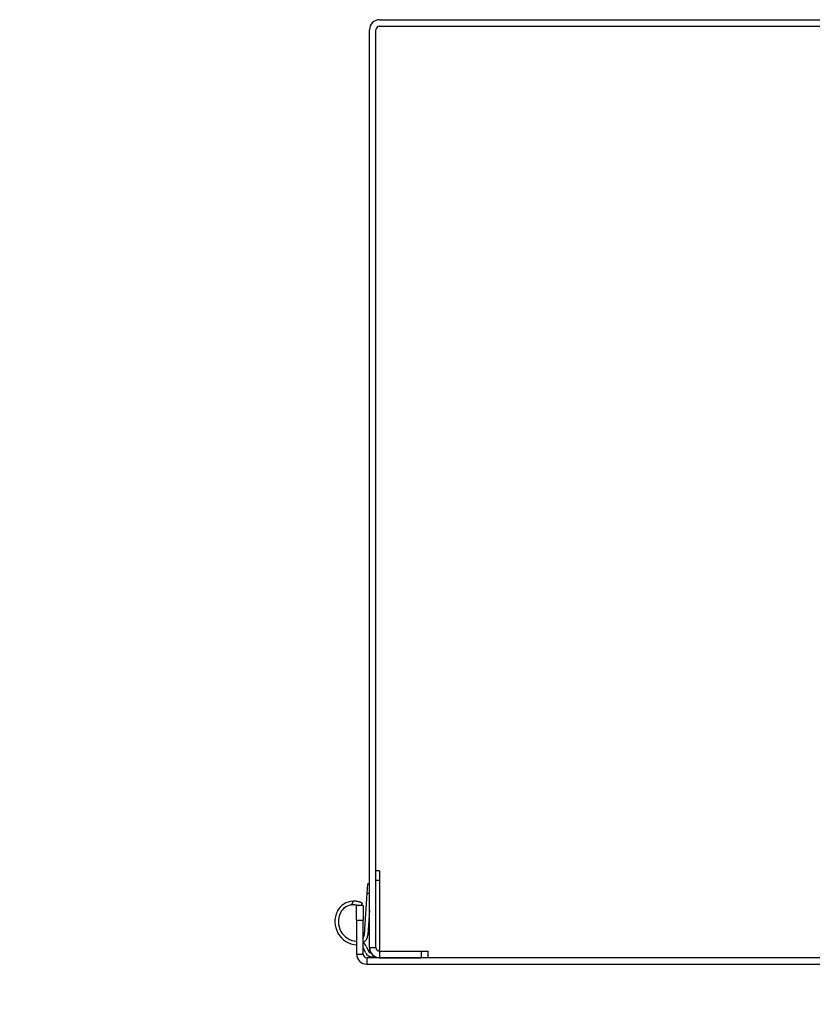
# Model space of a CAD drawing. Header units: inches. Extents: x 0 to 466, y -11 to 302.
# Tile 2 of 25: x 45 to 54, y 44 to 55. Entities that reach past the tile are written whole.
import ezdxf

# ---------------------------------------------------------------- set-up
doc = ezdxf.new("R2010")
doc.units = ezdxf.units.IN
doc.header["$LTSCALE"] = 27.900961
doc.header["$MEASUREMENT"] = 0
for name, color, linetype, lineweight in [('Symbols(ANSI)', 7, 'Continuous', 25), ('Visible Edges(ANSI)', 7, 'Continuous', 25), ('Visible Tangent Edges(ANSI)', 7, 'Continuous', 25)]:
    doc.layers.add(name, color=color, linetype=linetype, lineweight=lineweight)
doc.styles.add('Dimension-ANSI', font='arialbd.ttf')

# ---------------------------------------------------------------- blocks, each defined once
blk = doc.blocks.new('Datum Identifier4')
at = {"layer": 'Symbols(ANSI)', "color": 7, "linetype": 'Continuous', "lineweight": 25}
for p, q in [((1.93684, 1.4893), (1.93684, 1.58773)), ((1.93684, 1.4893), (1.93684, 1.47178)), ((1.93684, 1.47178), (1.93684, 1.28773))]:
    blk.add_line(p, q, dxfattribs=at)
at = {"layer": 'Symbols(ANSI)', "color": 7, "insert": (1.58646, 1.1637), "char_height": 0.12, "attachment_point": 7, "style": 'Dimension-ANSI'}
blk.add_mtext('BOTTOM', dxfattribs=at)

msp = doc.modelspace()

# ---------------------------------------------------------------- linework, layer by layer
at = {"layer": 'Visible Edges(ANSI)'}
for p, q in [((48.8205, 54.9671), (59.2591, 54.9671)), ((48.8205, 54.8937), (59.2591, 54.8937)), ((48.7058, 44.4138), (48.7058, 54.8524)), ((48.7792, 44.4138), (48.7792, 54.8524)), ((48.8185, 45.2861), (48.7792, 45.2861)), ((48.8185, 45.2861), (48.8185, 45.1811)), ((48.68, 45.0343), (48.6874, 45.1391)), ((48.7058, 45.1378), (48.6874, 45.1391)), ((48.8185, 45.1811), (48.8185, 44.3936)), ((48.6472, 44.5646), (48.68, 45.0343)), ((48.6121, 44.8925), (48.6243, 44.9186)), ((48.6158, 44.9225), (48.6243, 44.9186)), ((48.5591, 44.7258), (48.5591, 44.8925)), ((48.6325, 44.8925), (48.5591, 44.8925)), ((48.6325, 44.8925), (48.6325, 44.7258)), ((48.7058, 44.8383), (48.6864, 44.5602)), ((48.5591, 44.7258), (48.5591, 44.3404)), ((48.6325, 44.3404), (48.6325, 44.7258)), ((48.6584, 44.3581), (48.6357, 44.4067)), ((48.6714, 44.4233), (48.6941, 44.3747)), ((48.7058, 44.4138), (48.7058, 44.3791)), ((48.7112, 44.3791), (48.7058, 44.3791)), ((48.8205, 44.3724), (49.2926, 44.3724)), ((49.2926, 44.3724), (49.3726, 44.3724)), ((49.3726, 44.2991), (49.3726, 44.3724)), ((59.4058, 44.2991), (48.6738, 44.2991)), ((48.8205, 44.2991), (49.2926, 44.2991)), ((48.6738, 44.2257), (59.4058, 44.2257))]:
    msp.add_line(p, q, dxfattribs=at)
at = {"layer": 'Visible Edges(ANSI)', "flags": 128}
for points in [[(48.6158, 44.9225), (48.6137, 44.9235), (48.6114, 44.9245), (48.6089, 44.9256), (48.6062, 44.9267), (48.6033, 44.9279), (48.6002, 44.929), (48.597, 44.9302), (48.5936, 44.9314), (48.5901, 44.9325), (48.5862, 44.9337), (48.5822, 44.9348), (48.578, 44.9359), (48.5737, 44.9369), (48.5692, 44.9379), (48.5645, 44.9388), (48.5597, 44.9396), (48.5548, 44.9404), (48.5498, 44.941), (48.5447, 44.9414), (48.5396, 44.9418), (48.5345, 44.942), (48.5294, 44.9422), (48.5244, 44.9422), (48.5194, 44.9421)], [(48.5001, 44.9007), (48.5042, 44.9013), (48.5083, 44.9018), (48.5124, 44.9022), (48.5166, 44.9025), (48.5207, 44.9027), (48.5247, 44.9028), (48.5287, 44.9028), (48.5327, 44.9027), (48.5366, 44.9026), (48.5403, 44.9023), (48.544, 44.902), (48.5476, 44.9016), (48.5512, 44.9011), (48.5547, 44.9006), (48.5583, 44.8999), (48.5617, 44.8993), (48.5651, 44.8985), (48.5684, 44.8977), (48.5716, 44.8969), (48.5747, 44.896), (48.5776, 44.8952), (48.5804, 44.8943), (48.5831, 44.8934), (48.5856, 44.8925)]]:
    msp.add_lwpolyline(points, dxfattribs=at)
at = {"layer": 'Visible Edges(ANSI)'}
for centre, radius, start, end in [((48.8205, 54.8524), 0.1147, 90, 180), ((48.8205, 54.8524), 0.0413, 90, 180), ((48.527, 44.7322), 0.21, 92.09019, 153.24499), ((48.5739, 44.7086), 0.2625, 153.24499, 266.76962), ((48.5739, 44.7086), 0.2231, 153.24499, 266.19878), ((48.527, 44.7322), 0.1706, 99.08922, 153.24499), ((48.5628, 44.5705), 0.0846, 265.40123, 267.50324), ((48.5628, 44.5705), 0.0846, 325.42621, 356), ((48.5739, 44.3779), 0.1076, 25, 57.0234), ((48.5644, 44.5687), 0.1223, 304.26517, 356), ((48.5739, 44.3779), 0.0682, 25, 30.84434), ((48.7345, 44.3936), 0.084, 205, 289.79699), ((48.7345, 44.3936), 0.0446, 205, 257.94855), ((48.8205, 44.4138), 0.1147, 180, 270), ((48.8205, 44.4138), 0.0413, 180, 270), ((48.7345, 44.3936), 0.084, 345.59279, 0), ((48.6738, 44.3404), 0.1147, 180, 270), ((48.6738, 44.3404), 0.0413, 180, 270)]:
    msp.add_arc(centre, radius, start, end, dxfattribs=at)
at = {"layer": 'Visible Tangent Edges(ANSI)'}
for p, q in [((48.7792, 45.1811), (48.8185, 45.1811)), ((48.68, 45.0343), (48.7058, 45.0325)), ((48.5194, 44.9421), (48.5001, 44.9007)), ((48.5591, 44.7258), (48.6325, 44.7258)), ((48.7058, 44.4138), (48.7792, 44.4138)), ((48.8205, 44.3724), (48.8205, 44.2991)), ((49.2926, 44.3724), (49.2926, 44.2991)), ((48.5591, 44.3404), (48.6325, 44.3404)), ((48.6738, 44.2991), (48.6738, 44.2257))]:
    msp.add_line(p, q, dxfattribs=at)

# ---------------------------------------------------------------- block references
at = {"layer": 'Symbols(ANSI)', "xscale": 27.90096143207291, "yscale": 27.90096143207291, "zscale": 27.90096143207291}
msp.add_blockref('Datum Identifier4', (0, 0), dxfattribs=at)

doc.saveas('drawing.dxf')
